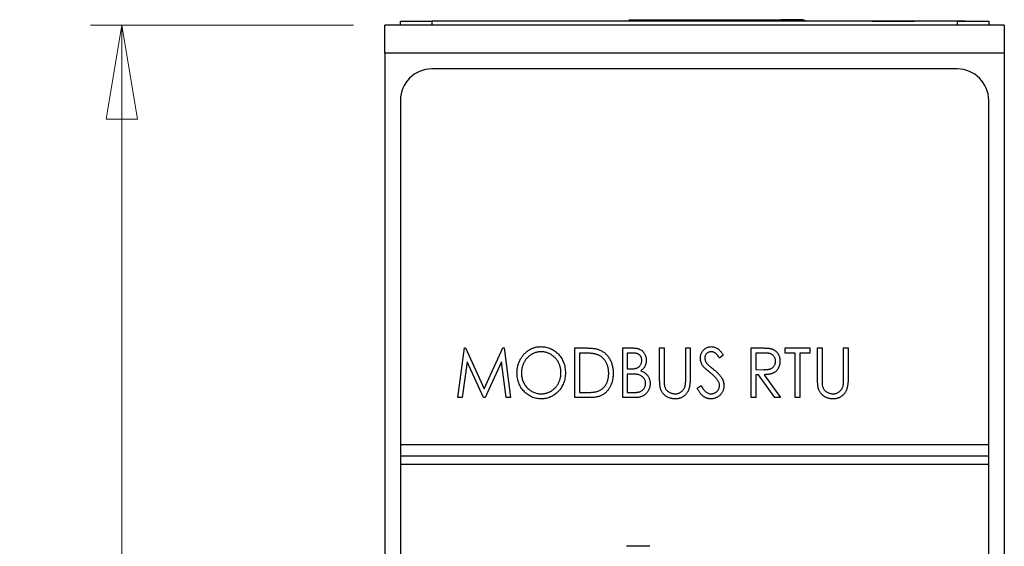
# Model space of a CAD drawing. Header units: millimetres. Extents: x 0 to 420, y 0 to 297.
# Tile 4 of 31: x 98 to 129, y 165 to 182. Entities that reach past the tile are written whole.
import ezdxf

# ---------------------------------------------------------------- set-up
doc = ezdxf.new("R2010")
doc.units = ezdxf.units.MM
doc.styles.add('SLDTEXTSTYLE1', font='TXT', dxfattribs={"width": 0.75})
doc.dimstyles.new('SLDDIMSTYLE0', dxfattribs={"dimtxt": 2.5, "dimasz": 3, "dimexe": 0, "dimexo": 0.0625, "dimtad": 1, "dimdec": 0, "dimlfac": 2, "dimrnd": 1e-09, "dimzin": 12, "dimdsep": 46, "dimtxsty": 'SLDTEXTSTYLE1', "dimblk1": 'CLOSED', "dimblk2": 'CLOSED', "dimsah": 1, "dimcen": 0.09, "dimadec": 0, "dimazin": 3, "dimtfac": 1, "dimtofl": 0, "dimtmove": 0, "dimatfit": 3, "dimldrblk": 'CLOSED', "dimfxl": 1, "dimfrac": 2, "dimtolj": 1, "dimtzin": 12, "dimarcsym": 0})

# ---------------------------------------------------------------- blocks, each defined once
blk = doc.blocks.new('_Closed')
at = {"color": 0, "linetype": 'ByBlock', "lineweight": -2}
for p, q in [((-1, 0.166667), (0, 0)), ((-1, 0.166667), (-1, -0.166667)), ((0, 0), (-1, -0.166667)), ((0, 0), (-1, 0))]:
    blk.add_line(p, q, dxfattribs=at)
blk = doc.blocks.new('_D')
at = {"color": 7, "linetype": 'Continuous', "lineweight": 0}
for p, q in [((108.26, 181.459), (99.856, 181.459)), ((100.856, 181.459), (100.856, 117.454)), ((108.26, 117.454), (99.856, 117.454))]:
    blk.add_line(p, q, dxfattribs=at)
at = {"color": 7, "linetype": 'Continuous', "lineweight": 18, "xscale": 3, "yscale": 3}
for p, rotation in [((100.856, 181.459, -29.696), 90), ((100.856, 117.454, -29.696), 270)]:
    blk.add_blockref('_Closed', p, dxfattribs=dict(at, rotation=rotation))
at = {"color": 7, "linetype": 'Continuous', "lineweight": 18, "insert": (97.633, 146.685), "char_height": 2.5, "attachment_point": 1, "rotation": 90, "style": 'SLDTEXTSTYLE1'}
blk.add_mtext('128', dxfattribs=at)

msp = doc.modelspace()

# ---------------------------------------------------------------- linework, layer by layer
at = {"color": 7, "linetype": 'Continuous', "lineweight": 25}
for p, q in [((114.303, 181.586), (114.303, 181.584)), ((114.337, 181.586), (114.337, 181.584)), ((114.984, 181.586), (114.337, 181.586)), ((114.984, 181.586), (114.984, 181.584)), ((115.66, 181.586), (114.984, 181.586)), ((115.66, 181.586), (115.66, 181.584)), ((115.694, 181.586), (115.694, 181.584)), ((117.074, 181.584), (117.074, 181.633)), ((117.074, 181.633), (122.574, 181.633)), ((117.074, 181.633), (117.674, 181.633)), ((117.674, 181.633), (118.499, 181.633)), ((118.499, 181.633), (121.924, 181.633)), ((122.574, 181.633), (121.924, 181.633)), ((123.81, 181.586), (123.81, 181.584)), ((123.835, 181.586), (123.835, 181.584)), ((123.959, 181.586), (123.959, 181.584)), ((124.038, 181.586), (124.038, 181.584)), ((124.306, 181.586), (124.038, 181.586)), ((124.306, 181.586), (124.306, 181.584)), ((124.622, 181.586), (124.622, 181.584)), ((124.785, 181.586), (124.785, 181.584)), ((124.833, 181.586), (126.185, 181.586)), ((126.185, 181.586), (126.185, 181.584)), ((126.453, 181.586), (126.453, 181.584)), ((126.487, 181.586), (126.487, 181.584)), ((127.81, 181.586), (126.487, 181.586)), ((127.81, 181.586), (127.81, 181.584)), ((127.844, 181.586), (127.844, 181.584)), ((129.06, 181.459), (109.26, 181.459)), ((109.26, 180.559), (109.26, 181.459)), ((109.76, 181.459), (109.76, 181.584)), ((109.76, 181.584), (110.76, 181.584)), ((110.76, 181.584), (110.76, 181.459)), ((127.56, 181.584), (110.76, 181.584)), ((127.56, 181.459), (127.56, 181.584)), ((127.56, 181.584), (128.56, 181.584)), ((128.56, 181.584), (128.56, 181.459)), ((129.06, 181.459), (129.06, 180.559)), ((129.06, 180.559), (109.26, 180.559)), ((109.26, 180.559), (109.26, 152.356)), ((129.06, 180.559), (129.06, 152.356)), ((127.56, 180.059), (110.76, 180.059)), ((109.76, 179.059), (109.76, 168.059)), ((128.56, 168.059), (128.56, 179.059)), ((111.592, 169.559), (111.802, 171.146)), ((111.802, 171.146), (111.838, 171.146)), ((111.838, 171.146), (112.436, 169.844)), ((112.436, 169.844), (113.035, 171.146)), ((113.035, 171.146), (113.07, 171.146)), ((113.07, 171.146), (113.281, 169.559)), ((115.336, 169.559), (115.336, 171.146)), ((115.336, 171.146), (115.637, 171.146)), ((115.582, 170.983), (115.479, 170.983)), ((115.479, 170.983), (115.479, 169.722)), ((116.863, 171.146), (117.149, 171.146)), ((116.863, 169.559), (116.863, 171.146)), ((117.176, 170.983), (117.005, 170.983)), ((117.005, 170.983), (117.005, 170.475)), ((118.043, 171.146), (118.186, 171.146)), ((118.043, 170.188), (118.043, 171.146)), ((118.186, 171.146), (118.186, 170.195)), ((118.878, 170.195), (118.878, 171.146)), ((118.878, 171.146), (119.02, 171.146)), ((119.02, 171.146), (119.02, 170.188)), ((120.079, 170.918), (119.958, 170.821)), ((120.974, 169.559), (120.974, 171.146)), ((120.974, 171.146), (121.266, 171.146)), ((121.117, 170.983), (121.117, 170.454)), ((121.38, 170.983), (121.117, 170.983)), ((122.053, 170.983), (122.053, 171.146)), ((122.053, 171.146), (122.847, 171.146)), ((122.378, 170.983), (122.053, 170.983)), ((122.378, 169.559), (122.378, 170.983)), ((122.521, 170.983), (122.521, 169.559)), ((122.847, 170.983), (122.521, 170.983)), ((122.847, 171.146), (122.847, 170.983)), ((123.091, 171.146), (123.233, 171.146)), ((123.091, 170.188), (123.091, 171.146)), ((123.233, 171.146), (123.233, 170.195)), ((123.925, 170.195), (123.925, 171.146)), ((123.925, 171.146), (124.068, 171.146)), ((124.068, 171.146), (124.068, 170.188)), ((111.887, 170.699), (111.735, 169.559)), ((112.41, 169.559), (111.887, 170.699)), ((112.986, 170.699), (112.462, 169.559)), ((113.137, 169.559), (112.986, 170.699)), ((117.005, 170.475), (117.09, 170.475)), ((117.089, 170.312), (117.005, 170.312)), ((117.005, 170.312), (117.005, 169.722)), ((121.117, 170.454), (121.374, 170.452)), ((121.202, 170.291), (121.117, 170.291)), ((121.117, 170.291), (121.117, 169.559)), ((121.73, 169.559), (121.202, 170.291)), ((121.381, 170.291), (121.91, 169.559)), ((119.244, 169.865), (119.37, 169.946)), ((115.479, 169.722), (115.646, 169.722)), ((117.005, 169.722), (117.189, 169.722)), ((111.735, 169.559), (111.592, 169.559)), ((112.462, 169.559), (112.41, 169.559)), ((113.281, 169.559), (113.137, 169.559)), ((115.798, 169.559), (115.336, 169.559)), ((117.264, 169.559), (116.863, 169.559)), ((121.117, 169.559), (120.974, 169.559)), ((121.91, 169.559), (121.73, 169.559)), ((122.521, 169.559), (122.378, 169.559)), ((109.76, 168.059), (128.56, 168.059)), ((109.76, 168.059), (109.76, 167.684)), ((128.56, 167.684), (128.56, 168.059)), ((128.56, 167.684), (109.76, 167.684)), ((109.76, 167.684), (109.76, 167.434)), ((109.76, 167.434), (128.56, 167.434)), ((109.76, 167.434), (109.76, 119.859)), ((128.56, 167.434), (128.56, 167.684)), ((128.56, 119.859), (128.56, 167.434)), ((117.735, 164.809), (116.985, 164.809))]:
    msp.add_line(p, q, dxfattribs=at)
at = {"color": 8, "linetype": 'Continuous', "lineweight": 25}
msp.add_line((122.574, 181.633), (122.574, 181.584), dxfattribs=at)
at = {"color": 7, "linetype": 'Continuous', "lineweight": 25}
for centre, radius, start, end in [((122.574, 181.383), 0.25, 53.3091, 90), ((122.574, 181.383), 0.25, 53.3091, 90), ((110.76, 179.059), 1, 90, 180), ((127.56, 179.059), 1, 0, 90)]:
    msp.add_arc(centre, radius, start, end, dxfattribs=at)
for points, knots in [([(113.484, 170.346), (113.485, 170.364), (113.485, 170.402), (113.49, 170.458), (113.498, 170.513), (113.51, 170.566), (113.524, 170.619), (113.541, 170.671), (113.562, 170.721), (113.586, 170.77), (113.613, 170.818), (113.642, 170.863), (113.673, 170.905), (113.707, 170.945), (113.743, 170.982), (113.782, 171.016), (113.822, 171.048), (113.865, 171.077), (113.91, 171.103), (113.956, 171.125), (114.002, 171.144), (114.05, 171.16), (114.098, 171.172), (114.147, 171.181), (114.197, 171.186), (114.231, 171.187), (114.248, 171.187)], [0, 0, 0, 0, 0.044811, 0.089011, 0.13275, 0.176233, 0.219272, 0.262324, 0.305647, 0.348979, 0.392242, 0.43461, 0.476184, 0.517236, 0.558165, 0.598792, 0.639668, 0.680638, 0.721467, 0.761759, 0.801482, 0.840953, 0.880381, 0.919726, 0.959716, 1, 1, 1, 1]), ([(114.255, 171.024), (114.241, 171.024), (114.214, 171.024), (114.173, 171.019), (114.133, 171.012), (114.093, 171.002), (114.055, 170.989), (114.016, 170.973), (113.978, 170.955), (113.941, 170.934), (113.905, 170.91), (113.871, 170.884), (113.839, 170.857), (113.809, 170.827), (113.781, 170.796), (113.755, 170.762), (113.731, 170.726), (113.709, 170.689), (113.69, 170.65), (113.673, 170.61), (113.659, 170.569), (113.647, 170.526), (113.638, 170.483), (113.631, 170.438), (113.628, 170.393), (113.627, 170.362), (113.627, 170.346)], [0, 0, 0, 0, 0.039956, 0.079513, 0.119111, 0.158682, 0.198528, 0.238944, 0.279928, 0.321669, 0.363487, 0.405034, 0.446304, 0.487242, 0.528249, 0.569305, 0.611035, 0.653354, 0.695583, 0.737902, 0.780492, 0.823231, 0.866218, 0.910046, 0.954473, 1, 1, 1, 1]), ([(114.248, 171.187), (114.275, 171.186), (114.329, 171.185), (114.408, 171.174), (114.483, 171.154), (114.555, 171.128), (114.623, 171.094), (114.689, 171.052), (114.75, 171.003), (114.807, 170.947), (114.86, 170.885), (114.906, 170.82), (114.945, 170.75), (114.976, 170.678), (115.001, 170.602), (115.018, 170.522), (115.029, 170.439), (115.03, 170.382), (115.031, 170.353)], [0, 0, 0, 0, 0.064112, 0.12603, 0.186709, 0.24615, 0.305771, 0.366051, 0.427384, 0.490821, 0.554635, 0.61692, 0.678954, 0.740666, 0.803314, 0.866858, 0.932414, 1, 1, 1, 1]), ([(114.889, 170.354), (114.888, 170.369), (114.888, 170.399), (114.884, 170.445), (114.877, 170.489), (114.869, 170.532), (114.857, 170.573), (114.843, 170.614), (114.826, 170.653), (114.806, 170.692), (114.785, 170.729), (114.761, 170.764), (114.735, 170.797), (114.707, 170.828), (114.676, 170.857), (114.644, 170.885), (114.61, 170.91), (114.573, 170.934), (114.536, 170.955), (114.497, 170.973), (114.458, 170.989), (114.419, 171.002), (114.378, 171.012), (114.338, 171.019), (114.296, 171.024), (114.269, 171.024), (114.255, 171.024)], [0, 0, 0, 0, 0.044923, 0.089057, 0.132287, 0.174986, 0.217144, 0.258769, 0.300532, 0.342498, 0.384141, 0.425372, 0.466388, 0.507179, 0.548135, 0.589217, 0.630842, 0.673193, 0.715487, 0.757043, 0.79776, 0.838207, 0.878693, 0.918916, 0.959101, 1, 1, 1, 1]), ([(116.03, 170.939), (116.018, 170.943), (115.992, 170.95), (115.95, 170.959), (115.902, 170.967), (115.848, 170.973), (115.789, 170.977), (115.725, 170.981), (115.655, 170.983), (115.607, 170.983), (115.582, 170.983)], [0, 0, 0, 0, 0.0847739, 0.1803115, 0.2870905, 0.4060148, 0.5364816, 0.6786817, 0.8334022, 1, 1, 1, 1]), ([(115.637, 171.146), (115.663, 171.146), (115.714, 171.146), (115.787, 171.143), (115.854, 171.139), (115.916, 171.133), (115.972, 171.125), (116.023, 171.115), (116.068, 171.104), (116.096, 171.094), (116.109, 171.089)], [0, 0, 0, 0, 0.164344, 0.316794, 0.458147, 0.588563, 0.707492, 0.815269, 0.912897, 1, 1, 1, 1]), ([(116.415, 170.333), (116.415, 170.351), (116.414, 170.388), (116.409, 170.441), (116.401, 170.493), (116.39, 170.542), (116.376, 170.59), (116.358, 170.635), (116.338, 170.678), (116.314, 170.719), (116.287, 170.758), (116.258, 170.793), (116.226, 170.825), (116.192, 170.855), (116.155, 170.881), (116.116, 170.904), (116.074, 170.923), (116.045, 170.934), (116.03, 170.939)], [0, 0, 0, 0, 0.072235, 0.141829, 0.209054, 0.274618, 0.338839, 0.40167, 0.463864, 0.525432, 0.586208, 0.645431, 0.704074, 0.762298, 0.820336, 0.879142, 0.938766, 1, 1, 1, 1]), ([(116.109, 171.089), (116.126, 171.082), (116.16, 171.068), (116.209, 171.042), (116.255, 171.012), (116.298, 170.98), (116.337, 170.942), (116.374, 170.901), (116.408, 170.857), (116.439, 170.809), (116.467, 170.758), (116.492, 170.704), (116.512, 170.648), (116.529, 170.59), (116.541, 170.528), (116.551, 170.465), (116.556, 170.4), (116.557, 170.355), (116.558, 170.333)], [0, 0, 0, 0, 0.059398, 0.117804, 0.175649, 0.233437, 0.291249, 0.349576, 0.409329, 0.470372, 0.532591, 0.595119, 0.658625, 0.723231, 0.789405, 0.857649, 0.927742, 1, 1, 1, 1]), ([(117.149, 171.146), (117.163, 171.146), (117.191, 171.146), (117.23, 171.144), (117.267, 171.14), (117.302, 171.135), (117.334, 171.129), (117.363, 171.121), (117.39, 171.112), (117.423, 171.098), (117.46, 171.076), (117.5, 171.044), (117.534, 171.006), (117.563, 170.962), (117.586, 170.914), (117.604, 170.863), (117.614, 170.809), (117.615, 170.772), (117.616, 170.753)], [0, 0, 0, 0, 0.060411, 0.117245, 0.171021, 0.220982, 0.268098, 0.311607, 0.352705, 0.391223, 0.464448, 0.5367, 0.610578, 0.686475, 0.763836, 0.840678, 0.919304, 1, 1, 1, 1]), ([(117.473, 170.75), (117.473, 170.759), (117.473, 170.776), (117.469, 170.801), (117.464, 170.825), (117.456, 170.847), (117.446, 170.868), (117.434, 170.888), (117.419, 170.905), (117.403, 170.922), (117.383, 170.936), (117.362, 170.949), (117.337, 170.959), (117.31, 170.969), (117.28, 170.975), (117.248, 170.98), (117.213, 170.983), (117.189, 170.983), (117.176, 170.983)], [0, 0, 0, 0, 0.06133, 0.120228, 0.176295, 0.231183, 0.28436, 0.336804, 0.390319, 0.444102, 0.499931, 0.558187, 0.620048, 0.685431, 0.755834, 0.832075, 0.912837, 1, 1, 1, 1]), ([(119.346, 170.817), (119.346, 170.833), (119.347, 170.866), (119.356, 170.915), (119.37, 170.961), (119.39, 171.005), (119.415, 171.045), (119.445, 171.081), (119.48, 171.112), (119.518, 171.139), (119.56, 171.16), (119.604, 171.176), (119.651, 171.185), (119.682, 171.186), (119.698, 171.187)], [0, 0, 0, 0, 0.088291, 0.174419, 0.258423, 0.342317, 0.425287, 0.506935, 0.587922, 0.670559, 0.753145, 0.834844, 0.916686, 1, 1, 1, 1]), ([(119.69, 171.024), (119.675, 171.024), (119.648, 171.023), (119.609, 171.011), (119.574, 170.993), (119.544, 170.967), (119.519, 170.936), (119.501, 170.902), (119.49, 170.863), (119.489, 170.837), (119.488, 170.823)], [0, 0, 0, 0, 0.133507, 0.258557, 0.380724, 0.504971, 0.628085, 0.748901, 0.871477, 1, 1, 1, 1]), ([(119.958, 170.821), (119.951, 170.831), (119.938, 170.85), (119.919, 170.877), (119.9, 170.902), (119.882, 170.923), (119.865, 170.942), (119.848, 170.959), (119.833, 170.973), (119.813, 170.988), (119.788, 171.002), (119.756, 171.015), (119.723, 171.023), (119.701, 171.024), (119.69, 171.024)], [0, 0, 0, 0, 0.102557, 0.196911, 0.284395, 0.364416, 0.437215, 0.503536, 0.563602, 0.61645, 0.714669, 0.808954, 0.904132, 1, 1, 1, 1]), ([(119.698, 171.187), (119.715, 171.186), (119.748, 171.185), (119.798, 171.174), (119.845, 171.155), (119.883, 171.134), (119.913, 171.113), (119.936, 171.095), (119.959, 171.072), (119.982, 171.048), (120.006, 171.02), (120.03, 170.989), (120.054, 170.955), (120.07, 170.931), (120.079, 170.918)], [0, 0, 0, 0, 0.103822, 0.205919, 0.309231, 0.415653, 0.47222, 0.532858, 0.597819, 0.667857, 0.743177, 0.823448, 0.908942, 1, 1, 1, 1]), ([(121.266, 171.146), (121.285, 171.146), (121.323, 171.146), (121.376, 171.145), (121.425, 171.143), (121.469, 171.141), (121.508, 171.138), (121.542, 171.135), (121.571, 171.13), (121.588, 171.126), (121.596, 171.125)], [0, 0, 0, 0, 0.176242, 0.33814, 0.484799, 0.617149, 0.734395, 0.837422, 0.92561, 1, 1, 1, 1]), ([(121.747, 170.722), (121.747, 170.735), (121.746, 170.76), (121.738, 170.797), (121.725, 170.832), (121.707, 170.865), (121.686, 170.894), (121.66, 170.92), (121.632, 170.941), (121.605, 170.954), (121.581, 170.963), (121.561, 170.968), (121.537, 170.973), (121.511, 170.977), (121.482, 170.98), (121.451, 170.982), (121.416, 170.983), (121.392, 170.983), (121.38, 170.983)], [0, 0, 0, 0, 0.074206, 0.146692, 0.218332, 0.29067, 0.362618, 0.431553, 0.499554, 0.567987, 0.604677, 0.646293, 0.69288, 0.744014, 0.799888, 0.86174, 0.928424, 1, 1, 1, 1]), ([(121.596, 171.125), (121.607, 171.122), (121.628, 171.116), (121.659, 171.104), (121.687, 171.09), (121.715, 171.074), (121.741, 171.055), (121.765, 171.034), (121.788, 171.011), (121.808, 170.985), (121.828, 170.958), (121.844, 170.928), (121.859, 170.898), (121.87, 170.865), (121.879, 170.832), (121.885, 170.796), (121.889, 170.76), (121.89, 170.734), (121.89, 170.722)], [0, 0, 0, 0, 0.061387, 0.121495, 0.181089, 0.240038, 0.298644, 0.35799, 0.418441, 0.480043, 0.541867, 0.604173, 0.666682, 0.729899, 0.794538, 0.860455, 0.929211, 1, 1, 1, 1]), ([(117.09, 170.475), (117.102, 170.475), (117.126, 170.475), (117.161, 170.476), (117.193, 170.479), (117.223, 170.482), (117.25, 170.486), (117.274, 170.492), (117.296, 170.498), (117.322, 170.507), (117.351, 170.522), (117.382, 170.545), (117.409, 170.571), (117.432, 170.602), (117.45, 170.636), (117.464, 170.672), (117.472, 170.711), (117.473, 170.737), (117.473, 170.75)], [0, 0, 0, 0, 0.069184, 0.133671, 0.193573, 0.248874, 0.299806, 0.346427, 0.38874, 0.427283, 0.498939, 0.569184, 0.639423, 0.710845, 0.782802, 0.854631, 0.925945, 1, 1, 1, 1]), ([(117.616, 170.753), (117.615, 170.735), (117.614, 170.701), (117.605, 170.651), (117.592, 170.603), (117.571, 170.557), (117.546, 170.515), (117.515, 170.477), (117.479, 170.443), (117.451, 170.425), (117.437, 170.415)], [0, 0, 0, 0, 0.1314795, 0.2582323, 0.3826104, 0.506215, 0.6279332, 0.7500875, 0.8728209, 1, 1, 1, 1]), ([(119.424, 170.575), (119.418, 170.584), (119.405, 170.603), (119.389, 170.631), (119.376, 170.661), (119.365, 170.691), (119.357, 170.721), (119.35, 170.753), (119.347, 170.784), (119.346, 170.806), (119.346, 170.817)], [0, 0, 0, 0, 0.130877, 0.257719, 0.382316, 0.506626, 0.628302, 0.751527, 0.87547, 1, 1, 1, 1]), ([(119.654, 170.359), (119.639, 170.371), (119.611, 170.394), (119.571, 170.427), (119.536, 170.458), (119.505, 170.487), (119.479, 170.512), (119.456, 170.535), (119.438, 170.556), (119.428, 170.569), (119.424, 170.575)], [0, 0, 0, 0, 0.179535, 0.344506, 0.492131, 0.62464, 0.742099, 0.843179, 0.92954, 1, 1, 1, 1]), ([(119.488, 170.823), (119.489, 170.815), (119.489, 170.798), (119.493, 170.773), (119.499, 170.748), (119.508, 170.723), (119.52, 170.697), (119.537, 170.672), (119.557, 170.645), (119.572, 170.627), (119.581, 170.618)], [0, 0, 0, 0, 0.110385, 0.220503, 0.331137, 0.443585, 0.563154, 0.695062, 0.839762, 1, 1, 1, 1]), ([(119.581, 170.618), (119.584, 170.615), (119.591, 170.608), (119.604, 170.596), (119.622, 170.581), (119.643, 170.562), (119.669, 170.541), (119.699, 170.517), (119.732, 170.489), (119.756, 170.47), (119.769, 170.46)], [0, 0, 0, 0, 0.053039, 0.126288, 0.218872, 0.334457, 0.469409, 0.625738, 0.802267, 1, 1, 1, 1]), ([(121.374, 170.452), (121.386, 170.452), (121.41, 170.452), (121.443, 170.454), (121.475, 170.456), (121.503, 170.459), (121.53, 170.463), (121.554, 170.468), (121.575, 170.474), (121.601, 170.483), (121.629, 170.498), (121.66, 170.519), (121.686, 170.546), (121.708, 170.576), (121.726, 170.61), (121.738, 170.646), (121.746, 170.683), (121.747, 170.709), (121.747, 170.722)], [0, 0, 0, 0, 0.068884, 0.133004, 0.192369, 0.247684, 0.298447, 0.344783, 0.387444, 0.426058, 0.498477, 0.568226, 0.638295, 0.709239, 0.781676, 0.852765, 0.925523, 1, 1, 1, 1]), ([(121.89, 170.722), (121.889, 170.701), (121.888, 170.659), (121.877, 170.6), (121.859, 170.544), (121.835, 170.492), (121.803, 170.446), (121.766, 170.404), (121.721, 170.37), (121.68, 170.346), (121.644, 170.331), (121.614, 170.32), (121.581, 170.312), (121.546, 170.304), (121.508, 170.299), (121.468, 170.295), (121.426, 170.292), (121.397, 170.292), (121.381, 170.291)], [0, 0, 0, 0, 0.083484, 0.162613, 0.23918, 0.314494, 0.388385, 0.460717, 0.533791, 0.609022, 0.648239, 0.690365, 0.734562, 0.781635, 0.831635, 0.884694, 0.940506, 1, 1, 1, 1]), ([(114.26, 169.518), (114.234, 169.519), (114.181, 169.52), (114.104, 169.532), (114.03, 169.551), (113.959, 169.577), (113.891, 169.611), (113.826, 169.654), (113.765, 169.703), (113.708, 169.759), (113.656, 169.821), (113.61, 169.886), (113.571, 169.955), (113.539, 170.027), (113.514, 170.102), (113.497, 170.181), (113.486, 170.262), (113.485, 170.317), (113.484, 170.346)], [0, 0, 0, 0, 0.063524, 0.1248797, 0.1851554, 0.2448328, 0.3046269, 0.3650375, 0.4271695, 0.4912698, 0.5555883, 0.6186682, 0.681008, 0.7429033, 0.8052492, 0.8684741, 0.9332171, 1, 1, 1, 1]), ([(113.627, 170.346), (113.627, 170.323), (113.628, 170.278), (113.637, 170.212), (113.651, 170.149), (113.672, 170.088), (113.698, 170.03), (113.73, 169.975), (113.767, 169.922), (113.81, 169.873), (113.857, 169.828), (113.907, 169.789), (113.959, 169.756), (114.013, 169.728), (114.07, 169.707), (114.13, 169.692), (114.191, 169.682), (114.233, 169.681), (114.255, 169.681)], [0, 0, 0, 0, 0.06753, 0.132738, 0.196163, 0.25879, 0.321017, 0.383435, 0.446363, 0.511011, 0.575079, 0.637133, 0.697793, 0.757163, 0.816573, 0.8765, 0.937463, 1, 1, 1, 1]), ([(114.255, 169.681), (114.269, 169.681), (114.297, 169.682), (114.34, 169.686), (114.381, 169.693), (114.422, 169.703), (114.462, 169.715), (114.501, 169.73), (114.539, 169.748), (114.576, 169.769), (114.612, 169.792), (114.646, 169.817), (114.677, 169.845), (114.707, 169.874), (114.735, 169.905), (114.761, 169.939), (114.785, 169.974), (114.806, 170.012), (114.826, 170.051), (114.843, 170.091), (114.857, 170.132), (114.869, 170.174), (114.877, 170.218), (114.884, 170.262), (114.888, 170.307), (114.888, 170.338), (114.889, 170.354)], [0, 0, 0, 0, 0.041661, 0.082882, 0.123552, 0.164177, 0.204273, 0.24489, 0.285869, 0.327154, 0.368651, 0.40943, 0.450115, 0.490687, 0.531109, 0.572015, 0.613338, 0.655348, 0.697698, 0.739863, 0.781905, 0.824489, 0.86732, 0.910682, 0.954948, 1, 1, 1, 1]), ([(115.031, 170.353), (115.03, 170.325), (115.029, 170.268), (115.018, 170.186), (115.001, 170.106), (114.976, 170.03), (114.945, 169.958), (114.906, 169.888), (114.86, 169.822), (114.808, 169.76), (114.751, 169.704), (114.69, 169.654), (114.626, 169.612), (114.559, 169.578), (114.489, 169.551), (114.415, 169.532), (114.339, 169.52), (114.287, 169.519), (114.26, 169.518)], [0, 0, 0, 0, 0.067668, 0.133292, 0.19714, 0.260013, 0.322488, 0.385059, 0.448295, 0.51269, 0.576673, 0.638498, 0.698729, 0.757967, 0.817157, 0.876594, 0.937343, 1, 1, 1, 1]), ([(116.558, 170.333), (116.557, 170.313), (116.556, 170.274), (116.553, 170.217), (116.545, 170.162), (116.535, 170.109), (116.521, 170.057), (116.506, 170.007), (116.486, 169.959), (116.464, 169.913), (116.44, 169.869), (116.413, 169.828), (116.386, 169.79), (116.356, 169.755), (116.324, 169.723), (116.291, 169.694), (116.256, 169.668), (116.219, 169.644), (116.179, 169.624), (116.136, 169.606), (116.088, 169.592), (116.038, 169.58), (115.983, 169.57), (115.924, 169.564), (115.862, 169.559), (115.819, 169.559), (115.798, 169.559)], [0, 0, 0, 0, 0.047591, 0.093744, 0.138658, 0.182637, 0.225674, 0.268046, 0.309925, 0.35122, 0.391858, 0.430949, 0.469216, 0.506063, 0.542432, 0.578163, 0.613445, 0.648473, 0.684358, 0.722083, 0.761938, 0.803977, 0.848876, 0.896245, 0.946758, 1, 1, 1, 1]), ([(116.064, 169.762), (116.077, 169.767), (116.104, 169.777), (116.142, 169.796), (116.177, 169.818), (116.211, 169.842), (116.242, 169.869), (116.271, 169.899), (116.298, 169.932), (116.322, 169.968), (116.344, 170.007), (116.363, 170.047), (116.379, 170.09), (116.392, 170.134), (116.403, 170.181), (116.41, 170.23), (116.414, 170.281), (116.415, 170.315), (116.415, 170.333)], [0, 0, 0, 0, 0.059658, 0.118319, 0.176002, 0.23344, 0.290884, 0.349178, 0.408074, 0.468667, 0.53039, 0.592632, 0.655752, 0.720395, 0.787156, 0.855716, 0.926408, 1, 1, 1, 1]), ([(117.352, 170.293), (117.345, 170.295), (117.33, 170.298), (117.306, 170.302), (117.278, 170.305), (117.247, 170.307), (117.213, 170.31), (117.175, 170.311), (117.133, 170.312), (117.104, 170.312), (117.089, 170.312)], [0, 0, 0, 0, 0.080141, 0.171688, 0.277239, 0.39575, 0.527398, 0.670909, 0.828844, 1, 1, 1, 1]), ([(117.596, 170.009), (117.595, 170.026), (117.593, 170.059), (117.581, 170.106), (117.56, 170.15), (117.531, 170.189), (117.496, 170.225), (117.453, 170.254), (117.405, 170.278), (117.37, 170.288), (117.352, 170.293)], [0, 0, 0, 0, 0.1229776, 0.2414957, 0.3588652, 0.4798697, 0.6037473, 0.7288617, 0.8606217, 1, 1, 1, 1]), ([(117.437, 170.415), (117.455, 170.408), (117.489, 170.395), (117.535, 170.371), (117.576, 170.346), (117.61, 170.318), (117.639, 170.288), (117.665, 170.256), (117.687, 170.22), (117.705, 170.182), (117.719, 170.141), (117.731, 170.099), (117.737, 170.055), (117.738, 170.025), (117.738, 170.009)], [0, 0, 0, 0, 0.105094, 0.200987, 0.288426, 0.36794, 0.443759, 0.519243, 0.59631, 0.674393, 0.754077, 0.833933, 0.916123, 1, 1, 1, 1]), ([(119.906, 170.106), (119.9, 170.115), (119.887, 170.134), (119.864, 170.162), (119.838, 170.192), (119.808, 170.223), (119.774, 170.255), (119.738, 170.289), (119.697, 170.324), (119.669, 170.347), (119.654, 170.359)], [0, 0, 0, 0, 0.092213, 0.193119, 0.303009, 0.423363, 0.552489, 0.69176, 0.840671, 1, 1, 1, 1]), ([(119.769, 170.46), (119.784, 170.448), (119.814, 170.423), (119.855, 170.387), (119.894, 170.351), (119.928, 170.316), (119.959, 170.283), (119.985, 170.25), (120.009, 170.219), (120.034, 170.179), (120.06, 170.129), (120.083, 170.069), (120.096, 170.008), (120.098, 169.968), (120.099, 169.948)], [0, 0, 0, 0, 0.093761, 0.181614, 0.264342, 0.341677, 0.41338, 0.479975, 0.541968, 0.599292, 0.705911, 0.807015, 0.904485, 1, 1, 1, 1]), ([(117.189, 169.722), (117.202, 169.722), (117.228, 169.722), (117.264, 169.723), (117.298, 169.726), (117.329, 169.73), (117.358, 169.734), (117.384, 169.74), (117.407, 169.746), (117.434, 169.756), (117.464, 169.772), (117.497, 169.796), (117.526, 169.824), (117.55, 169.857), (117.57, 169.893), (117.585, 169.93), (117.594, 169.969), (117.595, 169.996), (117.596, 170.009)], [0, 0, 0, 0, 0.069807, 0.134579, 0.194415, 0.250549, 0.301262, 0.347969, 0.390185, 0.42866, 0.500914, 0.571392, 0.642245, 0.714971, 0.787795, 0.858561, 0.928895, 1, 1, 1, 1]), ([(117.738, 170.009), (117.738, 169.994), (117.737, 169.963), (117.731, 169.919), (117.721, 169.876), (117.707, 169.835), (117.688, 169.796), (117.666, 169.758), (117.64, 169.722), (117.61, 169.689), (117.576, 169.658), (117.54, 169.631), (117.501, 169.609), (117.459, 169.591), (117.414, 169.576), (117.366, 169.566), (117.316, 169.56), (117.282, 169.559), (117.264, 169.559)], [0, 0, 0, 0, 0.0633629, 0.1246272, 0.184367, 0.243059, 0.3018438, 0.3613377, 0.4211797, 0.4829026, 0.5445951, 0.6059988, 0.6673673, 0.7294911, 0.7932578, 0.8593414, 0.927971, 1, 1, 1, 1]), ([(118.07, 169.853), (118.068, 169.861), (118.063, 169.88), (118.058, 169.91), (118.053, 169.945), (118.05, 169.985), (118.047, 170.029), (118.045, 170.077), (118.043, 170.131), (118.043, 170.168), (118.043, 170.188)], [0, 0, 0, 0, 0.077936, 0.169149, 0.274074, 0.391816, 0.523462, 0.668216, 0.827041, 1, 1, 1, 1]), ([(118.186, 170.195), (118.186, 170.182), (118.186, 170.156), (118.186, 170.12), (118.187, 170.087), (118.187, 170.059), (118.188, 170.035), (118.189, 170.014), (118.19, 169.998), (118.191, 169.988), (118.192, 169.984)], [0, 0, 0, 0, 0.191105, 0.362655, 0.516171, 0.650128, 0.766034, 0.862527, 0.941006, 1, 1, 1, 1]), ([(118.192, 169.984), (118.194, 169.969), (118.198, 169.94), (118.209, 169.899), (118.224, 169.862), (118.243, 169.828), (118.267, 169.797), (118.295, 169.769), (118.33, 169.745), (118.369, 169.722), (118.411, 169.704), (118.453, 169.691), (118.496, 169.682), (118.525, 169.681), (118.539, 169.681)], [0, 0, 0, 0, 0.088938, 0.172727, 0.251185, 0.32638, 0.400988, 0.479456, 0.562461, 0.652032, 0.742988, 0.831017, 0.915851, 1, 1, 1, 1]), ([(118.539, 169.681), (118.551, 169.681), (118.576, 169.682), (118.612, 169.688), (118.647, 169.699), (118.682, 169.713), (118.714, 169.732), (118.744, 169.753), (118.772, 169.778), (118.796, 169.806), (118.818, 169.837), (118.836, 169.871), (118.852, 169.909), (118.859, 169.935), (118.862, 169.949)], [0, 0, 0, 0, 0.081412, 0.161686, 0.242811, 0.324775, 0.407586, 0.488453, 0.56979, 0.650718, 0.733306, 0.819186, 0.907133, 1, 1, 1, 1]), ([(119.02, 170.188), (119.02, 170.17), (119.02, 170.137), (119.018, 170.087), (119.015, 170.04), (119.011, 169.996), (119.005, 169.954), (118.999, 169.915), (118.991, 169.878), (118.982, 169.844), (118.971, 169.811), (118.958, 169.78), (118.942, 169.75), (118.924, 169.721), (118.904, 169.692), (118.88, 169.665), (118.855, 169.639), (118.827, 169.615), (118.798, 169.592), (118.766, 169.572), (118.734, 169.555), (118.699, 169.542), (118.663, 169.531), (118.626, 169.524), (118.587, 169.519), (118.56, 169.518), (118.547, 169.518)], [0, 0, 0, 0, 0.055741, 0.108782, 0.159483, 0.20722, 0.252436, 0.295103, 0.335609, 0.373517, 0.409957, 0.446416, 0.482967, 0.519684, 0.557168, 0.594999, 0.634172, 0.674127, 0.714136, 0.754079, 0.793688, 0.83312, 0.873373, 0.914549, 0.95654, 1, 1, 1, 1]), ([(118.862, 169.949), (118.864, 169.954), (118.866, 169.967), (118.87, 169.988), (118.872, 170.013), (118.874, 170.042), (118.876, 170.074), (118.877, 170.111), (118.877, 170.152), (118.878, 170.18), (118.878, 170.195)], [0, 0, 0, 0, 0.069596, 0.155423, 0.257515, 0.37358, 0.506166, 0.6554, 0.819993, 1, 1, 1, 1]), ([(119.37, 169.946), (119.381, 169.925), (119.402, 169.885), (119.437, 169.831), (119.474, 169.785), (119.513, 169.747), (119.552, 169.718), (119.593, 169.697), (119.636, 169.683), (119.665, 169.682), (119.68, 169.681)], [0, 0, 0, 0, 0.165307, 0.315251, 0.451801, 0.576089, 0.690151, 0.796612, 0.898685, 1, 1, 1, 1]), ([(119.68, 169.681), (119.692, 169.681), (119.717, 169.682), (119.753, 169.689), (119.788, 169.701), (119.822, 169.717), (119.853, 169.737), (119.88, 169.761), (119.903, 169.787), (119.922, 169.817), (119.938, 169.849), (119.949, 169.882), (119.955, 169.915), (119.956, 169.938), (119.956, 169.95)], [0, 0, 0, 0, 0.0867787, 0.1720119, 0.2570004, 0.3440912, 0.4303473, 0.5137866, 0.5956239, 0.6775651, 0.75969, 0.8399959, 0.9191329, 1, 1, 1, 1]), ([(120.099, 169.948), (120.099, 169.934), (120.098, 169.905), (120.092, 169.864), (120.083, 169.824), (120.069, 169.785), (120.053, 169.748), (120.031, 169.712), (120.007, 169.678), (119.979, 169.646), (119.948, 169.616), (119.915, 169.59), (119.881, 169.567), (119.845, 169.55), (119.807, 169.536), (119.768, 169.525), (119.727, 169.519), (119.699, 169.518), (119.685, 169.518)], [0, 0, 0, 0, 0.064367, 0.127345, 0.188922, 0.250384, 0.312021, 0.374404, 0.437663, 0.502985, 0.567803, 0.63098, 0.692076, 0.752595, 0.813028, 0.874016, 0.936113, 1, 1, 1, 1]), ([(119.956, 169.95), (119.956, 169.963), (119.954, 169.99), (119.945, 170.03), (119.929, 170.069), (119.914, 170.093), (119.906, 170.106)], [0, 0, 0, 0, 0.238336, 0.482311, 0.73314, 1, 1, 1, 1]), ([(123.118, 169.853), (123.116, 169.861), (123.111, 169.88), (123.106, 169.91), (123.101, 169.945), (123.097, 169.985), (123.094, 170.029), (123.092, 170.077), (123.091, 170.131), (123.091, 170.168), (123.091, 170.188)], [0, 0, 0, 0, 0.077936, 0.169149, 0.274074, 0.391816, 0.523462, 0.668216, 0.827041, 1, 1, 1, 1]), ([(123.233, 170.195), (123.233, 170.182), (123.233, 170.156), (123.233, 170.12), (123.234, 170.087), (123.235, 170.059), (123.235, 170.035), (123.237, 170.014), (123.238, 169.998), (123.239, 169.988), (123.239, 169.984)], [0, 0, 0, 0, 0.191105, 0.362655, 0.516171, 0.650128, 0.766034, 0.862527, 0.941006, 1, 1, 1, 1]), ([(123.239, 169.984), (123.241, 169.969), (123.246, 169.94), (123.257, 169.899), (123.272, 169.862), (123.29, 169.828), (123.314, 169.797), (123.343, 169.769), (123.378, 169.745), (123.416, 169.722), (123.458, 169.704), (123.501, 169.691), (123.543, 169.682), (123.572, 169.681), (123.586, 169.681)], [0, 0, 0, 0, 0.088938, 0.172727, 0.251185, 0.32638, 0.400988, 0.479456, 0.562461, 0.652032, 0.742988, 0.831017, 0.915851, 1, 1, 1, 1]), ([(123.586, 169.681), (123.599, 169.681), (123.623, 169.682), (123.659, 169.688), (123.695, 169.699), (123.729, 169.713), (123.761, 169.732), (123.792, 169.753), (123.819, 169.778), (123.844, 169.806), (123.865, 169.837), (123.883, 169.871), (123.899, 169.909), (123.906, 169.935), (123.91, 169.949)], [0, 0, 0, 0, 0.081412, 0.161686, 0.242811, 0.324775, 0.407586, 0.488453, 0.56979, 0.650718, 0.733306, 0.819186, 0.907133, 1, 1, 1, 1]), ([(124.068, 170.188), (124.068, 170.17), (124.067, 170.137), (124.065, 170.087), (124.063, 170.04), (124.059, 169.996), (124.053, 169.954), (124.046, 169.915), (124.039, 169.878), (124.029, 169.844), (124.019, 169.811), (124.005, 169.78), (123.99, 169.75), (123.971, 169.721), (123.951, 169.692), (123.928, 169.665), (123.902, 169.639), (123.875, 169.615), (123.845, 169.592), (123.814, 169.572), (123.781, 169.555), (123.747, 169.542), (123.711, 169.531), (123.673, 169.524), (123.634, 169.519), (123.608, 169.518), (123.594, 169.518)], [0, 0, 0, 0, 0.055741, 0.108782, 0.159483, 0.20722, 0.252436, 0.295103, 0.335609, 0.373517, 0.409957, 0.446416, 0.482967, 0.519684, 0.557168, 0.594999, 0.634172, 0.674127, 0.714136, 0.754079, 0.793688, 0.83312, 0.873373, 0.914549, 0.95654, 1, 1, 1, 1]), ([(123.91, 169.949), (123.911, 169.954), (123.914, 169.967), (123.917, 169.988), (123.919, 170.013), (123.922, 170.042), (123.923, 170.074), (123.924, 170.111), (123.925, 170.152), (123.925, 170.18), (123.925, 170.195)], [0, 0, 0, 0, 0.069596, 0.155423, 0.257515, 0.37358, 0.506166, 0.6554, 0.819993, 1, 1, 1, 1]), ([(115.646, 169.722), (115.671, 169.722), (115.717, 169.722), (115.784, 169.724), (115.845, 169.727), (115.9, 169.731), (115.949, 169.737), (115.993, 169.743), (116.03, 169.752), (116.053, 169.759), (116.064, 169.762)], [0, 0, 0, 0, 0.172244, 0.3301934, 0.475432, 0.6065481, 0.7244263, 0.8291286, 0.9204072, 1, 1, 1, 1]), ([(118.547, 169.518), (118.532, 169.518), (118.503, 169.519), (118.461, 169.523), (118.42, 169.531), (118.381, 169.54), (118.344, 169.554), (118.308, 169.569), (118.273, 169.588), (118.241, 169.609), (118.21, 169.633), (118.182, 169.659), (118.157, 169.686), (118.134, 169.716), (118.114, 169.747), (118.097, 169.781), (118.082, 169.816), (118.074, 169.841), (118.07, 169.853)], [0, 0, 0, 0, 0.069994, 0.137225, 0.203144, 0.267439, 0.330757, 0.392722, 0.455101, 0.517382, 0.579131, 0.639383, 0.69929, 0.758596, 0.817649, 0.877496, 0.938128, 1, 1, 1, 1]), ([(119.685, 169.518), (119.674, 169.518), (119.652, 169.519), (119.62, 169.523), (119.588, 169.529), (119.558, 169.538), (119.528, 169.549), (119.499, 169.563), (119.47, 169.579), (119.443, 169.598), (119.416, 169.62), (119.39, 169.645), (119.364, 169.673), (119.339, 169.705), (119.314, 169.74), (119.29, 169.779), (119.267, 169.821), (119.252, 169.85), (119.244, 169.865)], [0, 0, 0, 0, 0.055089, 0.109447, 0.163323, 0.216767, 0.269874, 0.324148, 0.378969, 0.434708, 0.492467, 0.553707, 0.618022, 0.686132, 0.757893, 0.834258, 0.914668, 1, 1, 1, 1]), ([(123.594, 169.518), (123.58, 169.518), (123.551, 169.519), (123.508, 169.523), (123.468, 169.531), (123.428, 169.54), (123.391, 169.554), (123.355, 169.569), (123.321, 169.588), (123.288, 169.609), (123.258, 169.633), (123.23, 169.659), (123.204, 169.686), (123.182, 169.716), (123.161, 169.747), (123.144, 169.781), (123.129, 169.816), (123.122, 169.841), (123.118, 169.853)], [0, 0, 0, 0, 0.069994, 0.137225, 0.203144, 0.267439, 0.330757, 0.392722, 0.455101, 0.517382, 0.579131, 0.639383, 0.69929, 0.758596, 0.817649, 0.877496, 0.938128, 1, 1, 1, 1])]:
    msp.add_open_spline(points, degree=3, knots=knots, dxfattribs=at)

# ---------------------------------------------------------------- dimensions: what is measured, and where the dimension line sits
at = {"color": 7, "linetype": 'Continuous', "lineweight": 18}
dim = msp.add_linear_dim(base=(100.856, 117.454), p1=(109.26, 181.459), p2=(109.26, 117.454), angle=90, dimstyle='SLDDIMSTYLE0', dxfattribs=at)
dim.commit()
dim.dimension.update_dxf_attribs({"geometry": '_D', "text_midpoint": (100.856, 149.456), "dimtype": 160})

doc.saveas('drawing.dxf')
